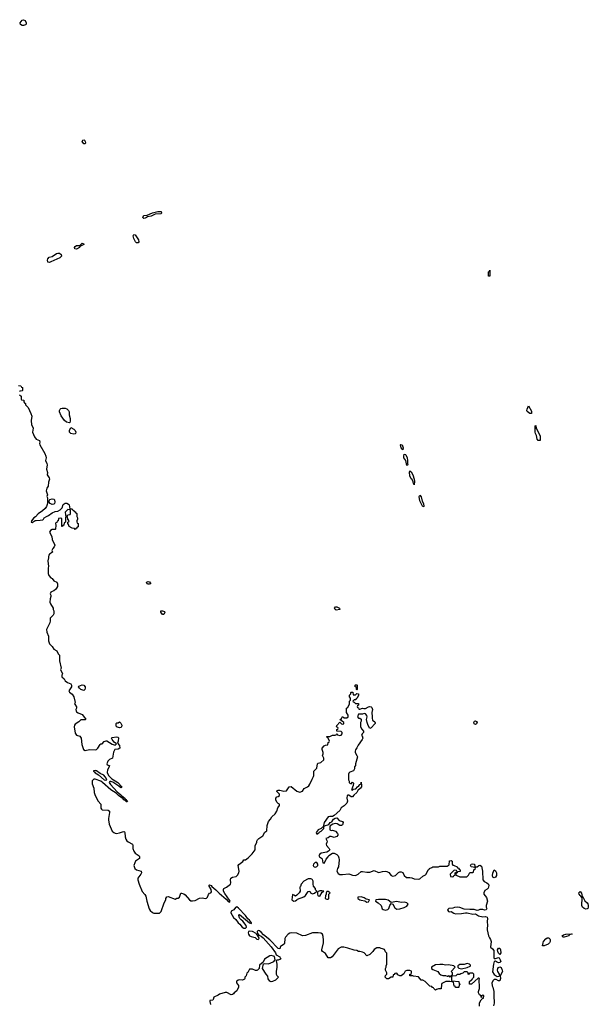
# Model space of a CAD drawing. Header units: inches. Extents: x 2106670 to 2322961, y 36024 to 224899.
# Tile 103 of 256: x 2201255 to 2209205, y 141591 to 155353. Entities that reach past the tile are written whole.
import ezdxf

# ---------------------------------------------------------------- set-up
doc = ezdxf.new("R2010")
doc.units = ezdxf.units.IN
doc.header["$MEASUREMENT"] = 0
doc.layers.add('C2104', color=7, linetype='Continuous')
doc.layers.add('C2105', color=7, linetype='Continuous')

msp = doc.modelspace()

# ---------------------------------------------------------------- linework, layer by layer
at = {"layer": 'C2104', "color": 5, "elevation": 60}
for points in [[(2201324, 150000), (2201334, 149990), (2201334, 149970), (2201372, 149932), (2201412, 149850), (2201425, 149810), (2201416, 149750), (2201418, 149690), (2201438, 149658), (2201442, 149642), (2201436, 149590), (2201463, 149523), (2201485, 149490), (2201532, 149470), (2201536, 149450), (2201531, 149430), (2201536, 149410), (2201607, 149290), (2201621, 149250), (2201625, 149230), (2201616, 149190), (2201635, 149150), (2201639, 149130), (2201631, 149070), (2201645, 149025), (2201641, 148990), (2201665, 148950), (2201671, 148930), (2201658, 148890), (2201651, 148831), (2201636, 148804), (2201625, 148770), (2201642, 148710), (2201634, 148690), (2201642, 148670), (2201645, 148590), (2201631, 148550), (2201610, 148522), (2201574, 148486), (2201514, 148446), (2201474, 148406), (2201452, 148390), (2201418, 148350), (2201414, 148330), (2201430, 148326), (2201469, 148351), (2201485, 148355), (2201543, 148357), (2201576, 148364), (2201589, 148371), (2201598, 148390), (2201629, 148411), (2201659, 148421), (2201710, 148461), (2201750, 148478), (2201790, 148482), (2201819, 148501), (2201849, 148531), (2201864, 148576), (2201890, 148595), (2201913, 148593), (2201939, 148579), (2201947, 148570), (2201958, 148518), (2201990, 148514), (2201998, 148498), (2202010, 148494), (2202018, 148478), (2202030, 148474), (2202038, 148458), (2202052, 148452), (2202054, 148410), (2202062, 148390), (2202062, 148370), (2202052, 148350), (2202053, 148333), (2202058, 148318), (2202072, 148312), (2202072, 148272), (2202070, 148266), (2202058, 148262), (2202050, 148246), (2202038, 148242), (2202030, 148226), (2202022, 148242), (2201990, 148248), (2201946, 148270), (2201938, 148298), (2201926, 148310), (2201926, 148330), (2201942, 148338), (2201946, 148350), (2201926, 148370), (2201922, 148402), (2201910, 148406), (2201898, 148402), (2201894, 148390), (2201894, 148330), (2201878, 148322), (2201874, 148290), (2201858, 148282), (2201853, 148267), (2201846, 148270), (2201846, 148370), (2201842, 148382), (2201830, 148386), (2201798, 148382), (2201793, 148347), (2201778, 148342), (2201773, 148327), (2201758, 148322), (2201754, 148310), (2201762, 148290), (2201754, 148230), (2201750, 148226), (2201710, 148228), (2201685, 148215), (2201672, 148190), (2201702, 148130), (2201707, 148087), (2201745, 148010), (2201735, 147985), (2201717, 147963), (2201705, 147935), (2201712, 147910), (2201670, 147882), (2201661, 147870), (2201656, 147850), (2201656, 147830), (2201646, 147790), (2201658, 147710), (2201651, 147690), (2201651, 147611), (2201662, 147582), (2201690, 147552), (2201710, 147542), (2201732, 147512), (2201774, 147490), (2201782, 147470), (2201782, 147430), (2201770, 147406), (2201754, 147390), (2201730, 147368), (2201710, 147362), (2201692, 147350), (2201682, 147330), (2201692, 147310), (2201692, 147292), (2201680, 147260), (2201678, 147210), (2201685, 147190), (2201722, 147130), (2201722, 147110), (2201731, 147090), (2201731, 147050), (2201722, 147030), (2201682, 146990), (2201682, 146950), (2201677, 146923), (2201631, 146830), (2201636, 146790), (2201658, 146738), (2201658, 146670), (2201672, 146630), (2201711, 146591), (2201730, 146554), (2201774, 146530), (2201792, 146490), (2201811, 146470), (2201811, 146390), (2201834, 146290), (2201825, 146270), (2201854, 146210), (2201845, 146190), (2201845, 146170), (2201878, 146138), (2201892, 146110), (2201922, 146090), (2201971, 146070), (2201978, 146050), (2201978, 146030), (2201950, 145988), (2201944, 145970), (2201950, 145952), (2201987, 145927), (2202011, 145890), (2202032, 145810), (2202022, 145790), (2202024, 145784), (2202051, 145750), (2202051, 145730), (2202041, 145710), (2202043, 145690), (2202050, 145678), (2202070, 145665), (2202130, 145642), (2202160, 145600), (2202174, 145590), (2202174, 145570), (2202170, 145566), (2202110, 145568), (2202081, 145539), (2202030, 145504), (2202019, 145490), (2202016, 145470), (2202030, 145382), (2202050, 145352), (2202097, 145337), (2202112, 145310), (2202122, 145222), (2202146, 145150), (2202170, 145136), (2202231, 145151), (2202310, 145146), (2202330, 145151), (2202349, 145170), (2202378, 145222), (2202390, 145231), (2202408, 145232), (2202436, 145264), (2202465, 145275), (2202475, 145275), (2202550, 145225), (2202590, 145214), (2202606, 145230), (2202576, 145256), (2202548, 145290), (2202538, 145310), (2202550, 145322), (2202610, 145331), (2202625, 145325), (2202634, 145314), (2202631, 145269), (2202622, 145242), (2202651, 145210), (2202656, 145170), (2202630, 145155), (2202587, 145153), (2202565, 145115), (2202551, 145030), (2202510, 145013), (2202485, 144990), (2202471, 144950), (2202477, 144937), (2202490, 144931), (2202511, 144930), (2202504, 144916), (2202505, 144910), (2202481, 144870), (2202478, 144830), (2202497, 144790), (2202542, 144742), (2202590, 144716), (2202627, 144690), (2202683, 144630), (2202679, 144621), (2202670, 144617), (2202641, 144641), (2202555, 144695), (2202530, 144706), (2202516, 144704), (2202507, 144693), (2202523, 144663), (2202619, 144559), (2202670, 144520), (2202684, 144504), (2202725, 144470), (2202725, 144465), (2202747, 144450), (2202745, 144445), (2202750, 144446), (2202761, 144430), (2202759, 144421), (2202750, 144421), (2202739, 144430), (2202737, 144437), (2202710, 144450), (2202702, 144462), (2202635, 144510), (2202602, 144542), (2202530, 144590), (2202413, 144693), (2202390, 144708), (2202310, 144737), (2202290, 144736), (2202268, 144712), (2202270, 144674), (2202293, 144610), (2202298, 144550), (2202308, 144510), (2202350, 144431), (2202387, 144390), (2202391, 144330), (2202398, 144318), (2202410, 144307), (2202490, 144303), (2202511, 144291), (2202511, 144270), (2202495, 144190), (2202495, 144170), (2202505, 144110), (2202550, 144011), (2202571, 143990), (2202590, 143981), (2202610, 143979), (2202652, 143988), (2202690, 144003), (2202710, 144006), (2202720, 144000), (2202726, 143990), (2202728, 143930), (2202737, 143897), (2202754, 143874), (2202770, 143861), (2202831, 143830), (2202838, 143810), (2202839, 143770), (2202850, 143732), (2202870, 143705), (2202925, 143665), (2202932, 143650), (2202931, 143630), (2202876, 143590), (2202863, 143570), (2202851, 143530), (2202867, 143490), (2202890, 143471), (2202951, 143450), (2202956, 143430), (2202947, 143410), (2202907, 143353), (2202905, 143330), (2202923, 143270), (2202969, 143169), (2203005, 143125), (2203020, 143100), (2203034, 143030), (2203066, 142926), (2203081, 142901), (2203110, 142875), (2203130, 142865), (2203210, 142865), (2203233, 142890), (2203273, 143007), (2203297, 143050), (2203299, 143070), (2203310, 143092), (2203330, 143098), (2203430, 143058), (2203450, 143072), (2203470, 143072), (2203488, 143090), (2203502, 143130), (2203510, 143142), (2203516, 143144), (2203550, 143137), (2203570, 143123), (2203630, 143051), (2203650, 143036), (2203670, 143035), (2203710, 143043), (2203770, 143076), (2203810, 143077), (2203849, 143071), (2203865, 143075), (2203879, 143090), (2203893, 143127), (2203910, 143142), (2203929, 143151), (2203937, 143163), (2203934, 143194), (2203901, 143250), (2203903, 143257), (2203910, 143261), (2203930, 143250), (2203939, 143239), (2203998, 143190), (2204042, 143142), (2204141, 143061), (2204170, 143028), (2204190, 143016), (2204196, 143030), (2204190, 143044), (2204121, 143141), (2204105, 143170), (2204103, 143197), (2204109, 143210), (2204148, 143230), (2204204, 143270), (2204209, 143290), (2204201, 143330), (2204206, 143354), (2204230, 143367), (2204281, 143379), (2204302, 143398), (2204321, 143430), (2204325, 143450), (2204309, 143530), (2204317, 143543), (2204373, 143587), (2204390, 143612), (2204410, 143612), (2204450, 143638), (2204505, 143695), (2204548, 143750), (2204548, 143810), (2204569, 143850), (2204569, 143870), (2204578, 143890), (2204598, 143910), (2204655, 143945), (2204683, 143997), (2204710, 144014), (2204714, 144090), (2204735, 144145), (2204763, 144177), (2204778, 144210), (2204826, 144254), (2204849, 144290), (2204865, 144335), (2204888, 144370), (2204886, 144390), (2204870, 144398), (2204850, 144418), (2204835, 144450), (2204838, 144470), (2204849, 144491), (2204870, 144494), (2204886, 144510), (2204886, 144530), (2204850, 144566), (2204850, 144574), (2204870, 144582), (2204890, 144582), (2204950, 144572), (2204987, 144573), (2205024, 144630), (2205050, 144636), (2205131, 144571), (2205170, 144556), (2205210, 144571), (2205234, 144606), (2205278, 144630), (2205296, 144644), (2205312, 144668), (2205342, 144738), (2205365, 144775), (2205369, 144791), (2205369, 144850), (2205409, 144891), (2205418, 144950), (2205430, 144962), (2205466, 144970), (2205506, 145010), (2205506, 145030), (2205489, 145070), (2205498, 145090), (2205498, 145110), (2205482, 145150), (2205482, 145170), (2205510, 145202), (2205530, 145212), (2205562, 145218), (2205566, 145250), (2205582, 145258), (2205586, 145270), (2205562, 145322), (2205550, 145326), (2205547, 145333), (2205590, 145334), (2205629, 145351), (2205668, 145352), (2205682, 145358), (2205690, 145374), (2205698, 145358), (2205730, 145346), (2205750, 145352), (2205762, 145370), (2205762, 145390), (2205750, 145402), (2205688, 145408), (2205688, 145432), (2205702, 145438), (2205706, 145450), (2205702, 145462), (2205686, 145470), (2205687, 145487), (2205730, 145534), (2205754, 145510), (2205770, 145505), (2205786, 145510), (2205786, 145530), (2205766, 145550), (2205742, 145562), (2205738, 145570), (2205755, 145585), (2205770, 145614), (2205790, 145594), (2205830, 145594), (2205846, 145610), (2205846, 145630), (2205826, 145670), (2205826, 145730), (2205842, 145738), (2205868, 145790), (2205868, 145830), (2205878, 145842), (2205878, 145870), (2205868, 145888), (2205868, 145910), (2205886, 145930), (2205886, 145950), (2205890, 145954), (2205913, 145953), (2205918, 145918), (2205930, 145914), (2205950, 145914), (2205970, 145934), (2205992, 145932), (2205991, 145910), (2205974, 145870), (2205958, 145862), (2205953, 145847), (2205930, 145846), (2205914, 145830), (2205918, 145818), (2205933, 145813), (2205950, 145794), (2205990, 145794), (2205994, 145790), (2205994, 145770), (2205978, 145762), (2205974, 145750), (2205978, 145738), (2205993, 145733), (2205998, 145718), (2206010, 145714), (2206050, 145732), (2206065, 145725), (2206090, 145725), (2206130, 145750), (2206147, 145753), (2206168, 145748), (2206179, 145739), (2206188, 145710), (2206180, 145670), (2206184, 145610), (2206182, 145590), (2206190, 145563), (2206220, 145540), (2206225, 145530), (2206224, 145516), (2206222, 145510), (2206170, 145457), (2206150, 145446), (2206126, 145486), (2206111, 145530), (2206105, 145570), (2206112, 145610), (2206110, 145626), (2206092, 145652), (2206070, 145655), (2206050, 145648), (2205990, 145646), (2205978, 145610), (2205990, 145592), (2206012, 145592), (2206030, 145574), (2206031, 145550), (2206022, 145530), (2206022, 145470), (2206037, 145437), (2206062, 145410), (2206062, 145390), (2206042, 145370), (2206034, 145350), (2206042, 145342), (2206051, 145310), (2206045, 145290), (2205986, 145214), (2205970, 145175), (2205951, 145149), (2205945, 145130), (2205945, 145110), (2205971, 145070), (2205976, 145050), (2205952, 144950), (2205952, 144930), (2205938, 144910), (2205937, 144883), (2205924, 144856), (2205870, 144835), (2205857, 144823), (2205851, 144809), (2205852, 144730), (2205862, 144710), (2205862, 144690), (2205870, 144682), (2205890, 144672), (2205910, 144694), (2205920, 144680), (2205918, 144650), (2205894, 144590), (2205910, 144586), (2205923, 144597), (2205956, 144604), (2205976, 144630), (2205996, 144644), (2206010, 144661), (2206029, 144670), (2206030, 144694), (2206035, 144650), (2206032, 144630), (2206020, 144610), (2205982, 144578), (2205967, 144550), (2205926, 144514), (2205910, 144489), (2205890, 144490), (2205856, 144516), (2205844, 144516), (2205834, 144510), (2205831, 144470), (2205840, 144430), (2205830, 144403), (2205793, 144367), (2205750, 144339), (2205730, 144301), (2205650, 144229), (2205630, 144217), (2205590, 144217), (2205568, 144212), (2205511, 144130), (2205502, 144090), (2205502, 144082), (2205510, 144074), (2205516, 144084), (2205578, 144102), (2205597, 144130), (2205617, 144143), (2205643, 144177), (2205666, 144194), (2205690, 144196), (2205721, 144161), (2205770, 144145), (2205779, 144130), (2205770, 144098), (2205754, 144090), (2205730, 144089), (2205693, 144113), (2205670, 144119), (2205633, 144107), (2205597, 144083), (2205591, 144070), (2205592, 144030), (2205610, 144018), (2205630, 144023), (2205671, 144011), (2205700, 143980), (2205705, 143970), (2205704, 143956), (2205690, 143938), (2205674, 143930), (2205650, 143924), (2205610, 143935), (2205590, 143935), (2205570, 143918), (2205534, 143910), (2205552, 143870), (2205551, 143850), (2205538, 143830), (2205545, 143810), (2205582, 143770), (2205592, 143750), (2205571, 143729), (2205550, 143715), (2205470, 143702), (2205450, 143688), (2205438, 143670), (2205445, 143650), (2205475, 143635), (2205483, 143623), (2205494, 143570), (2205510, 143562), (2205518, 143570), (2205539, 143621), (2205568, 143650), (2205578, 143670), (2205630, 143702), (2205650, 143705), (2205690, 143685), (2205707, 143667), (2205719, 143639), (2205721, 143610), (2205711, 143510), (2205699, 143490), (2205691, 143450), (2205710, 143419), (2205730, 143407), (2205770, 143404), (2205855, 143415), (2205872, 143412), (2205910, 143394), (2205949, 143391), (2205988, 143412), (2206030, 143446), (2206050, 143447), (2206110, 143436), (2206150, 143438), (2206210, 143459), (2206270, 143435), (2206296, 143436), (2206330, 143447), (2206370, 143451), (2206388, 143448), (2206414, 143434), (2206450, 143392), (2206470, 143382), (2206510, 143392), (2206550, 143431), (2206570, 143442), (2206590, 143442), (2206611, 143431), (2206632, 143390), (2206664, 143364), (2206710, 143365), (2206739, 143359), (2206770, 143345), (2206830, 143342), (2206850, 143345), (2206890, 143382), (2206930, 143402), (2206938, 143410), (2206968, 143472), (2206982, 143478), (2206986, 143490), (2207019, 143501), (2207032, 143512), (2207110, 143512), (2207130, 143522), (2207230, 143522), (2207258, 143542), (2207265, 143595), (2207290, 143602), (2207302, 143590), (2207302, 143550), (2207310, 143534), (2207330, 143531), (2207370, 143514), (2207378, 143498), (2207390, 143494), (2207398, 143478), (2207414, 143470), (2207413, 143447), (2207378, 143442), (2207373, 143427), (2207358, 143422), (2207354, 143410), (2207358, 143398), (2207410, 143374), (2207507, 143373), (2207530, 143394), (2207550, 143434), (2207590, 143434), (2207602, 143438), (2207606, 143470), (2207626, 143490), (2207622, 143502), (2207566, 143510), (2207558, 143530), (2207566, 143550), (2207590, 143556), (2207614, 143550), (2207618, 143518), (2207630, 143514), (2207650, 143514), (2207673, 143533), (2207690, 143534), (2207710, 143522), (2207725, 143450), (2207731, 143330), (2207747, 143307), (2207787, 143287), (2207808, 143268), (2207813, 143250), (2207804, 143216), (2207790, 143201), (2207758, 143182), (2207744, 143150), (2207744, 143130), (2207784, 143084), (2207794, 143030), (2207779, 142970), (2207779, 142950), (2207787, 142930), (2207776, 142910), (2207753, 142907), (2207730, 142917), (2207690, 142918), (2207670, 142907), (2207650, 142903), (2207610, 142917), (2207550, 142915), (2207470, 142921), (2207410, 142944), (2207370, 142950), (2207335, 142945), (2207310, 142935), (2207254, 142930), (2207238, 142910), (2207252, 142890), (2207270, 142883), (2207290, 142886), (2207324, 142864), (2207350, 142855), (2207430, 142858), (2207489, 142871), (2207511, 142871), (2207590, 142851), (2207630, 142854), (2207670, 142825), (2207730, 142815), (2207770, 142816), (2207790, 142810), (2207797, 142790), (2207790, 142750), (2207797, 142690), (2207790, 142650), (2207793, 142630), (2207811, 142550), (2207822, 142522), (2207838, 142498), (2207847, 142470), (2207839, 142390), (2207868, 142368), (2207883, 142343), (2207884, 142244), (2207890, 142232), (2207910, 142231), (2207950, 142246), (2207959, 142239), (2207974, 142214), (2207983, 142190), (2207970, 142174), (2207951, 142169), (2207923, 142183), (2207910, 142195), (2207891, 142189), (2207880, 142150), (2207865, 142045), (2207887, 142007), (2207930, 141981), (2207956, 141984), (2207966, 141990), (2207962, 142010), (2207939, 142050), (2207936, 142070), (2207941, 142090), (2207950, 142103), (2207970, 142116), (2207985, 142105), (2208002, 142070), (2208005, 142050), (2207971, 141989), (2207976, 141950), (2207970, 141918), (2207950, 141917), (2207918, 141938), (2207901, 141939), (2207890, 141936), (2207876, 141924), (2207857, 141890), (2207859, 141850), (2207870, 141830), (2207885, 141770), (2207886, 141670), (2207890, 141650), (2207890, 141606), (2207878, 141570)], [(2207686, 141566), (2207686, 141610), (2207708, 141652), (2207726, 141674), (2207742, 141678), (2207746, 141710), (2207730, 141718), (2207714, 141710), (2207714, 141686), (2207710, 141686), (2207706, 141690), (2207706, 141710), (2207683, 141723), (2207669, 141750), (2207669, 141771), (2207686, 141810), (2207686, 141870), (2207678, 141890), (2207678, 141930), (2207686, 141950), (2207676, 141956), (2207664, 141956), (2207574, 141870), (2207546, 141870), (2207546, 141910), (2207570, 141934), (2207582, 141938), (2207587, 141953), (2207606, 141970), (2207606, 142010), (2207590, 142026), (2207550, 142026), (2207538, 142022), (2207530, 142006), (2207526, 142010), (2207526, 142030), (2207510, 142046), (2207470, 142046), (2207450, 142026), (2207424, 142016), (2207410, 142006), (2207370, 142006), (2207352, 141988), (2207298, 141982), (2207294, 141970), (2207294, 141930), (2207298, 141918), (2207394, 141910), (2207398, 141878), (2207414, 141870), (2207398, 141862), (2207394, 141830), (2207390, 141826), (2207350, 141826), (2207342, 141842), (2207330, 141846), (2207322, 141902), (2207268, 141908), (2207212, 141908), (2207158, 141882), (2207153, 141867), (2207150, 141806), (2207110, 141806), (2207084, 141796), (2207070, 141786), (2207046, 141810), (2207042, 141822), (2207027, 141827), (2207018, 141838), (2206990, 141846), (2206926, 141910), (2206890, 141926), (2206870, 141926), (2206830, 141975), (2206763, 141983), (2206750, 141989), (2206709, 141989), (2206708, 142010), (2206728, 142012), (2206734, 142030), (2206733, 142053), (2206710, 142064), (2206670, 142064), (2206646, 142054), (2206624, 142016), (2206591, 141989), (2206569, 141989), (2206542, 142002), (2206530, 142026), (2206498, 142022), (2206493, 142007), (2206478, 142002), (2206474, 141970), (2206450, 141968), (2206412, 141948), (2206390, 141946), (2206366, 141970), (2206369, 141991), (2206386, 142010), (2206386, 142030), (2206368, 142070), (2206368, 142090), (2206378, 142110), (2206378, 142130), (2206387, 142153), (2206387, 142307), (2206370, 142326), (2206355, 142355), (2206330, 142368), (2206309, 142369), (2206290, 142378), (2206250, 142378), (2206210, 142355), (2206191, 142329), (2206150, 142289), (2206110, 142268), (2206070, 142308), (2206050, 142318), (2206010, 142328), (2205990, 142328), (2205970, 142342), (2205930, 142348), (2205845, 142375), (2205788, 142388), (2205750, 142389), (2205710, 142368), (2205624, 142256), (2205600, 142240), (2205570, 142238), (2205530, 142302), (2205488, 142330), (2205481, 142341), (2205479, 142350), (2205505, 142450), (2205505, 142485), (2205498, 142538), (2205489, 142569), (2205465, 142585), (2205430, 142592), (2205350, 142590), (2205250, 142554), (2205210, 142548), (2205130, 142583), (2205050, 142592), (2205030, 142587), (2205009, 142571), (2204971, 142530), (2204961, 142510), (2204958, 142442), (2204951, 142429), (2204903, 142397), (2204896, 142390), (2204890, 142368), (2204870, 142370), (2204751, 142491), (2204662, 142562), (2204630, 142601), (2204610, 142618), (2204590, 142623), (2204577, 142610), (2204580, 142580), (2204598, 142558), (2204630, 142542), (2204658, 142518), (2204772, 142392), (2204830, 142311), (2204841, 142281), (2204890, 142253), (2204897, 142237), (2204905, 142230), (2204900, 142220), (2204868, 142208), (2204852, 142208), (2204842, 142198), (2204851, 142150), (2204851, 142111), (2204841, 142050), (2204841, 142010), (2204851, 141991), (2204872, 141970), (2204854, 141950), (2204832, 141930), (2204790, 141909), (2204770, 141904), (2204750, 141914), (2204730, 141948), (2204725, 141985), (2204701, 142010), (2204649, 142090), (2204665, 142155), (2204681, 142159), (2204730, 142157), (2204756, 142164), (2204809, 142190), (2204828, 142210), (2204818, 142258), (2204805, 142265), (2204772, 142272), (2204750, 142267), (2204679, 142221), (2204659, 142181), (2204610, 142137), (2204601, 142090), (2204581, 142070), (2204570, 142065), (2204550, 142065), (2204510, 142080), (2204470, 142082), (2204444, 142036), (2204430, 142026), (2204422, 141990), (2204405, 141970), (2204402, 141950), (2204397, 141943), (2204371, 141929), (2204330, 141933), (2204310, 141929), (2204290, 141915), (2204286, 141910), (2204287, 141890), (2204313, 141853), (2204315, 141830), (2204290, 141779), (2204252, 141750), (2204245, 141735), (2204230, 141726), (2204210, 141722), (2204150, 141756), (2204126, 141754), (2204050, 141734), (2204030, 141717), (2203971, 141690), (2203962, 141658), (2203954, 141650), (2203914, 141646), (2203912, 141628), (2203923, 141590)]]:
    msp.add_lwpolyline(points, dxfattribs=at)
for points in [[(2201950, 149718), (2201910, 149729), (2201882, 149750), (2201834, 149814), (2201812, 149870), (2201813, 149890), (2201821, 149910), (2201830, 149917), (2201850, 149925), (2201890, 149922), (2201912, 149912), (2201935, 149890), (2201945, 149870), (2201948, 149828), (2201960, 149780), (2201960, 149740), (2201956, 149724)], [(2208410, 149848), (2208390, 149849), (2208350, 149875), (2208345, 149890), (2208349, 149909), (2208370, 149954), (2208410, 149882)], [(2202010, 149559), (2201970, 149569), (2201950, 149588), (2201949, 149610), (2201970, 149652), (2202010, 149631), (2202031, 149610), (2202041, 149590), (2202036, 149570), (2202030, 149564)], [(2208530, 149470), (2208505, 149470), (2208490, 149490), (2208482, 149542), (2208468, 149570), (2208464, 149590), (2208464, 149676), (2208470, 149682), (2208477, 149637), (2208490, 149621), (2208530, 149531), (2208533, 149490)], [(2206610, 149342), (2206590, 149370), (2206579, 149410), (2206585, 149415), (2206605, 149410), (2206615, 149370)], [(2206670, 149122), (2206655, 149190), (2206628, 149230), (2206625, 149250), (2206630, 149278), (2206650, 149276), (2206656, 149270), (2206674, 149230), (2206679, 149190), (2206676, 149150), (2206682, 149130)], [(2206770, 148850), (2206759, 148870), (2206755, 148895), (2206744, 148924), (2206730, 148937), (2206710, 148978), (2206703, 149030), (2206710, 149045), (2206730, 149031), (2206752, 148990), (2206770, 148932), (2206776, 148896)], [(2201710, 148576), (2201679, 148590), (2201666, 148610), (2201666, 148630), (2201675, 148645), (2201710, 148656), (2201730, 148651), (2201740, 148640), (2201748, 148610), (2201742, 148590), (2201730, 148580)], [(2206890, 148543), (2206850, 148628), (2206839, 148690), (2206850, 148706), (2206870, 148682), (2206883, 148623), (2206900, 148590), (2206905, 148550)], [(2201930, 148508), (2201892, 148470), (2201893, 148433), (2201898, 148418), (2201910, 148414), (2201922, 148418), (2201930, 148434), (2201962, 148438), (2201966, 148450), (2201966, 148490), (2201962, 148502)], [(2203050, 147462), (2203038, 147470), (2203028, 147492), (2203050, 147502), (2203070, 147496), (2203090, 147469), (2203070, 147462)], [(2205682, 147102), (2205667, 147107), (2205656, 147130), (2205670, 147147), (2205690, 147148), (2205726, 147130), (2205730, 147110)], [(2203250, 147038), (2203229, 147070), (2203230, 147091), (2203250, 147091), (2203279, 147079), (2203285, 147070), (2203270, 147038)], [(2202150, 145979), (2202110, 145990), (2202089, 146010), (2202078, 146030), (2202082, 146038), (2202126, 146054), (2202153, 146053), (2202171, 146030), (2202172, 146010), (2202165, 145990)], [(2205970, 145986), (2205966, 145990), (2205962, 146022), (2205946, 146030), (2205946, 146050), (2205950, 146054), (2205970, 146054), (2205974, 146050), (2205974, 145990)], [(2202650, 145454), (2202609, 145469), (2202602, 145490), (2202604, 145516), (2202615, 145525), (2202633, 145527), (2202650, 145538), (2202656, 145536), (2202670, 145522), (2202681, 145490), (2202678, 145470), (2202670, 145458)], [(2207630, 145501), (2207610, 145509), (2207603, 145530), (2207613, 145547), (2207630, 145553), (2207644, 145544), (2207651, 145530), (2207643, 145510)], [(2202310, 144858), (2202287, 144853), (2202286, 144850), (2202301, 144841), (2202310, 144828), (2202358, 144798), (2202436, 144730), (2202450, 144723), (2202470, 144726), (2202474, 144730), (2202466, 144750), (2202452, 144772), (2202433, 144793), (2202378, 144818), (2202330, 144852)], [(2205490, 144068), (2205472, 144048), (2205430, 144028), (2205402, 143990), (2205410, 143971), (2205430, 143981), (2205444, 143990), (2205450, 144002), (2205470, 144012), (2205508, 144050), (2205506, 144066)], [(2205387, 143573), (2205364, 143550), (2205359, 143530), (2205363, 143523), (2205371, 143511), (2205390, 143507), (2205410, 143515), (2205425, 143530), (2205423, 143550), (2205410, 143573)], [(2207330, 143466), (2207274, 143410), (2207278, 143378), (2207310, 143374), (2207322, 143378), (2207327, 143393), (2207342, 143398), (2207346, 143430), (2207362, 143438), (2207366, 143450), (2207362, 143462)], [(2207890, 143358), (2207870, 143368), (2207865, 143390), (2207870, 143422), (2207890, 143472), (2207910, 143454), (2207921, 143430), (2207921, 143390), (2207910, 143369)], [(2205326, 143346), (2205290, 143344), (2205230, 143314), (2205191, 143270), (2205181, 143239), (2205172, 143230), (2205175, 143170), (2205163, 143150), (2205130, 143115), (2205110, 143102), (2205090, 143118), (2205070, 143126), (2205061, 143050), (2205090, 143031), (2205110, 143039), (2205129, 143050), (2205138, 143062), (2205230, 143093), (2205250, 143111), (2205290, 143166), (2205310, 143171), (2205321, 143150), (2205350, 143137), (2205376, 143144), (2205408, 143170), (2205393, 143193), (2205389, 143210), (2205362, 143242), (2205356, 143270), (2205357, 143310), (2205350, 143329), (2205340, 143340)], [(2205450, 143179), (2205418, 143162), (2205418, 143130), (2205425, 143110), (2205430, 143105), (2205450, 143102), (2205483, 143157), (2205506, 143170), (2205478, 143178)], [(2205570, 143166), (2205550, 143166), (2205542, 143150), (2205542, 143130), (2205533, 143107), (2205526, 143070), (2205550, 143058), (2205570, 143062), (2205578, 143070), (2205578, 143130), (2205595, 143150)], [(2209170, 142922), (2209148, 142928), (2209124, 142950), (2209115, 142970), (2209119, 143079), (2209103, 143103), (2209090, 143110), (2209078, 143130), (2209073, 143150), (2209090, 143167), (2209110, 143145), (2209118, 143098), (2209130, 143091), (2209143, 143063), (2209159, 143039), (2209191, 143010), (2209197, 142997), (2209205, 142970), (2209205, 142950), (2209199, 142930), (2209190, 142924)], [(2206030, 143092), (2205982, 143090), (2205981, 143070), (2206010, 143051), (2206030, 143044), (2206079, 143039), (2206110, 143016), (2206130, 143025), (2206138, 143030), (2206146, 143050), (2206098, 143058), (2206070, 143078)], [(2206370, 143057), (2206270, 143057), (2206234, 143050), (2206232, 143030), (2206268, 143008), (2206307, 142970), (2206324, 142924), (2206335, 142915), (2206370, 142907), (2206403, 142917), (2206418, 142930), (2206430, 142972), (2206450, 143002), (2206470, 142992), (2206501, 142941), (2206530, 142921), (2206570, 142923), (2206630, 142943), (2206670, 142961), (2206686, 142990), (2206668, 143010), (2206630, 143016), (2206590, 143015), (2206530, 143027), (2206450, 143014), (2206406, 143046)], [(2204292, 142952), (2204281, 142950), (2204270, 142943), (2204247, 142913), (2204210, 142893), (2204209, 142869), (2204246, 142806), (2204276, 142776), (2204311, 142730), (2204332, 142712), (2204366, 142670), (2204390, 142656), (2204410, 142655), (2204425, 142670), (2204422, 142690), (2204374, 142754), (2204350, 142770), (2204332, 142790), (2204322, 142810), (2204321, 142839), (2204330, 142845), (2204468, 142728), (2204490, 142719), (2204497, 142723), (2204498, 142730), (2204470, 142769), (2204446, 142786), (2204410, 142834), (2204316, 142936)], [(2204470, 142614), (2204453, 142607), (2204448, 142590), (2204454, 142570), (2204470, 142550), (2204490, 142539), (2204545, 142525), (2204570, 142503), (2204590, 142496), (2204601, 142510), (2204594, 142534), (2204579, 142559), (2204570, 142562), (2204559, 142579), (2204510, 142606)], [(2208590, 142408), (2208565, 142410), (2208572, 142450), (2208581, 142470), (2208610, 142508), (2208630, 142519), (2208650, 142521), (2208657, 142517), (2208668, 142508), (2208674, 142490), (2208673, 142470), (2208664, 142450), (2208642, 142430)], [(2208870, 142530), (2208848, 142530), (2208838, 142550), (2208858, 142562), (2208890, 142573), (2208970, 142575), (2208978, 142570), (2208954, 142566), (2208940, 142560), (2208931, 142550)], [(2207970, 142286), (2207950, 142306), (2207942, 142330), (2207938, 142350), (2207950, 142374), (2207970, 142374), (2207978, 142350), (2207982, 142310)], [(2207170, 142149), (2207130, 142149), (2207070, 142142), (2207014, 142110), (2207012, 142090), (2207030, 142078), (2207102, 142050), (2207120, 142020), (2207144, 142004), (2207170, 141992), (2207210, 141994), (2207230, 141982), (2207238, 141982), (2207250, 141994), (2207258, 141978), (2207270, 141974), (2207282, 141978), (2207287, 141993), (2207302, 141998), (2207306, 142010), (2207306, 142030), (2207286, 142050), (2207346, 142110), (2207326, 142130), (2207250, 142144), (2207210, 142138)], [(2207510, 142159), (2207470, 142149), (2207410, 142149), (2207382, 142130), (2207382, 142110), (2207397, 142097), (2207430, 142085), (2207510, 142105), (2207554, 142126), (2207558, 142130), (2207556, 142136), (2207546, 142150)]]:
    msp.add_lwpolyline(points, close=True, dxfattribs=at)
at = {"layer": 'C2105', "color": 5, "elevation": 60}
for points in [[(2201310, 155270), (2201290, 155271), (2201266, 155286), (2201261, 155310), (2201290, 155345), (2201310, 155353), (2201330, 155341), (2201344, 155310), (2201344, 155290), (2201338, 155282)], [(2202170, 153618), (2202150, 153619), (2202130, 153650), (2202139, 153670), (2202150, 153676), (2202159, 153670), (2202171, 153650), (2202175, 153630)], [(2202990, 152575), (2202976, 152590), (2202984, 152610), (2202990, 152614), (2203037, 152623), (2203110, 152654), (2203186, 152670), (2203230, 152674), (2203233, 152670), (2203236, 152650), (2203230, 152641), (2203150, 152637), (2203092, 152608), (2203042, 152598), (2203030, 152588), (2203010, 152578)], [(2202910, 152233), (2202890, 152235), (2202873, 152250), (2202850, 152294), (2202841, 152330), (2202850, 152351), (2202870, 152346), (2202915, 152275), (2202920, 152250)], [(2202050, 152145), (2202028, 152148), (2202023, 152170), (2202030, 152183), (2202050, 152195), (2202097, 152197), (2202107, 152193), (2202107, 152207), (2202129, 152230), (2202145, 152225), (2202150, 152209), (2202096, 152184), (2202091, 152170)], [(2201670, 151961), (2201650, 151964), (2201646, 151970), (2201644, 151990), (2201648, 152011), (2201667, 152033), (2201710, 152045), (2201770, 152084), (2201790, 152090), (2201810, 152088), (2201833, 152070), (2201837, 152050), (2201816, 152024), (2201690, 151968)], [(2207830, 151766), (2207810, 151768), (2207808, 151790), (2207808, 151830), (2207822, 151838), (2207830, 151854)]]:
    msp.add_lwpolyline(points, close=True, dxfattribs=at)
for points in [[(2201238, 150238), (2201270, 150234), (2201278, 150218), (2201294, 150210), (2201294, 150170), (2201290, 150166), (2201258, 150162), (2201254, 150150)], [(2201254, 150110), (2201274, 150090), (2201274, 150050), (2201278, 150038), (2201313, 150033), (2201314, 150010), (2201324, 150000)]]:
    msp.add_lwpolyline(points, dxfattribs=at)

doc.saveas('drawing.dxf')
